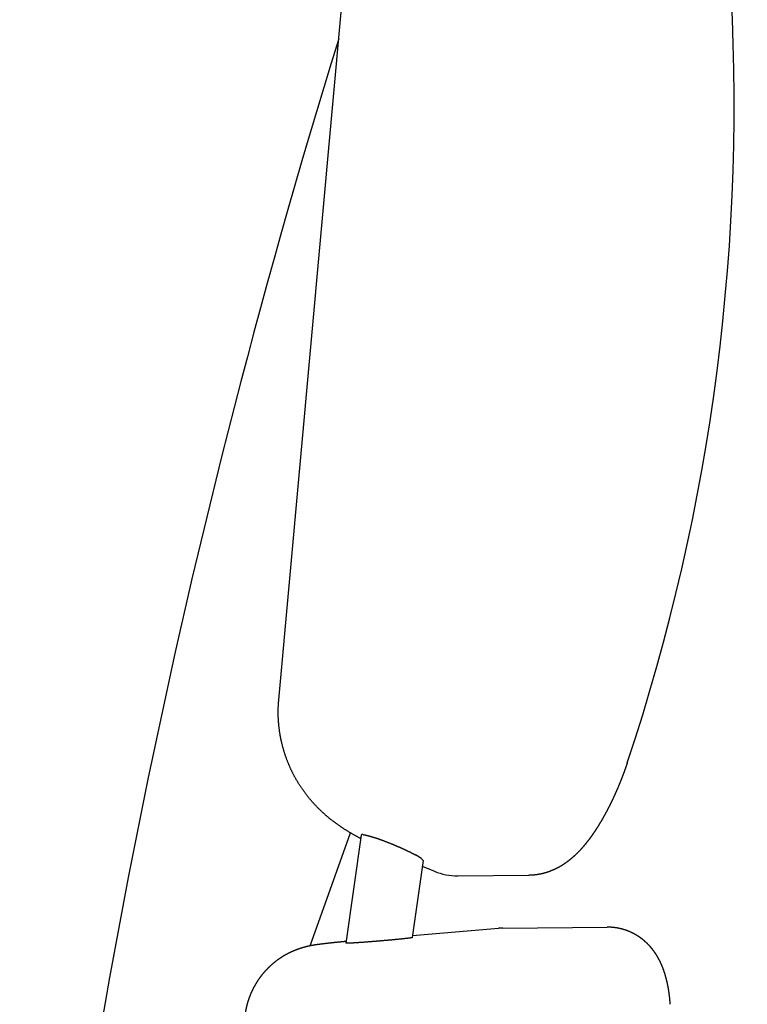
# Model space of a CAD drawing. Extents: x -5181 to 31991, y -2365 to 22251.
# Tile 8 of 39: x -1577 to -1306, y 558 to 924. Entities that reach past the tile are written whole.
import ezdxf

# ---------------------------------------------------------------- set-up
doc = ezdxf.new("R2010")
doc.units = 0
doc.layers.get('0').update_dxf_attribs({"linetype": 'CONTINUOUS'})

msp = doc.modelspace()

# ---------------------------------------------------------------- linework, layer by layer
at = {"color": 104, "linetype": 'Continuous'}
for p, q in [((-1480.35, 670.98), (-1455.84, 941.57)), ((-1468.73, 579.44), (-1453.66, 621.47)), ((-1449.73, 620.66), (-1455.35, 580.45)), ((-1426.7, 611.17), (-1430.69, 582.52)), ((-1426.99, 609.09), (-1422.47, 607.19)), ((-1413.82, 605.49), (-1387.34, 605.71)), ((-1397.03, 586.07), (-1358.2, 586.39)), ((-1430.59, 583.26), (-1398.62, 586))]:
    msp.add_line(p, q, dxfattribs=at)
for centre, radius, start, end in [((1349.13, 46.99), 2938.9, 162.78268, 174.59205), ((-1414.02, 627.33), 21.84, 247.2494, 270.5261), ((-1396.85, 565.41), 20.67, 90.4697, 94.8925)]:
    msp.add_arc(centre, radius, start, end, dxfattribs=at)
for centre, major_axis, ratio, start_param, end_param in [((-2036.07, 892.84), (6.22, -749.95), 0.966771, 1.229649, 1.629756), ((-1438.27, 615.83), (11.45, -4.87), 0.106293, 2.819038, 3.170224), ((-1438.22, 615.91), (11.52, -4.78), 0.105297, 0.027412, 0.755838)]:
    msp.add_ellipse(centre, major_axis=major_axis, ratio=ratio, start_param=start_param, end_param=end_param, dxfattribs=at)
for points, knots in [([(-1449.91, 619.38), (-1450.04, 619.44), (-1450.29, 619.58), (-1450.66, 619.78), (-1451.04, 619.98), (-1451.41, 620.19), (-1451.78, 620.39), (-1452.15, 620.6), (-1452.52, 620.81), (-1452.89, 621.02), (-1453.26, 621.24), (-1453.62, 621.45), (-1453.99, 621.67), (-1454.35, 621.89), (-1454.71, 622.11), (-1455.08, 622.33), (-1455.44, 622.56), (-1455.8, 622.79), (-1456.15, 623.02), (-1456.51, 623.25), (-1456.86, 623.48), (-1457.22, 623.72), (-1457.57, 623.96), (-1457.92, 624.2), (-1458.27, 624.44), (-1458.61, 624.69), (-1458.96, 624.94), (-1459.3, 625.19), (-1459.64, 625.44), (-1459.98, 625.7), (-1460.32, 625.96), (-1460.66, 626.22), (-1460.99, 626.48), (-1461.32, 626.74), (-1461.65, 627.01), (-1461.98, 627.28), (-1462.3, 627.56), (-1462.63, 627.83), (-1462.95, 628.11), (-1463.27, 628.39), (-1463.58, 628.68), (-1463.9, 628.96), (-1464.21, 629.25), (-1464.52, 629.54), (-1464.83, 629.83), (-1465.13, 630.13), (-1465.44, 630.43), (-1465.74, 630.73), (-1466.04, 631.03), (-1466.33, 631.34), (-1466.63, 631.64), (-1466.92, 631.95), (-1467.21, 632.26), (-1467.49, 632.58), (-1467.78, 632.9), (-1468.06, 633.22), (-1468.33, 633.54), (-1468.61, 633.86), (-1468.88, 634.19), (-1469.15, 634.52), (-1469.42, 634.85), (-1469.68, 635.18), (-1469.94, 635.52), (-1470.2, 635.85), (-1470.46, 636.19), (-1470.71, 636.54), (-1470.96, 636.88), (-1471.21, 637.22), (-1471.45, 637.57), (-1471.69, 637.92), (-1471.93, 638.27), (-1472.17, 638.63), (-1472.4, 638.98), (-1472.63, 639.34), (-1472.86, 639.7), (-1473.09, 640.06), (-1473.31, 640.42), (-1473.53, 640.79), (-1473.74, 641.15), (-1473.95, 641.52), (-1474.16, 641.89), (-1474.37, 642.27), (-1474.57, 642.64), (-1474.77, 643.01), (-1474.97, 643.39), (-1475.16, 643.77), (-1475.35, 644.15), (-1475.53, 644.53), (-1475.72, 644.92), (-1475.9, 645.3), (-1476.07, 645.69), (-1476.25, 646.08), (-1476.42, 646.47), (-1476.58, 646.86), (-1476.75, 647.25), (-1476.91, 647.65), (-1477.06, 648.04), (-1477.22, 648.44), (-1477.37, 648.83), (-1477.51, 649.23), (-1477.66, 649.63), (-1477.8, 650.03), (-1477.94, 650.44), (-1478.07, 650.84), (-1478.2, 651.24), (-1478.33, 651.65), (-1478.45, 652.06), (-1478.57, 652.46), (-1478.69, 652.87), (-1478.8, 653.28), (-1478.91, 653.69), (-1479.02, 654.11), (-1479.12, 654.52), (-1479.22, 654.93), (-1479.32, 655.35), (-1479.41, 655.76), (-1479.5, 656.18), (-1479.58, 656.59), (-1479.66, 657.01), (-1479.74, 657.43), (-1479.82, 657.85), (-1479.89, 658.27), (-1479.95, 658.69), (-1480.02, 659.11), (-1480.08, 659.53), (-1480.13, 659.95), (-1480.19, 660.37), (-1480.24, 660.79), (-1480.28, 661.21), (-1480.33, 661.64), (-1480.37, 662.06), (-1480.4, 662.48), (-1480.43, 662.91), (-1480.46, 663.33), (-1480.48, 663.76), (-1480.51, 664.18), (-1480.52, 664.61), (-1480.54, 665.03), (-1480.55, 665.46), (-1480.55, 665.88), (-1480.56, 666.31), (-1480.56, 666.73), (-1480.55, 667.16), (-1480.54, 667.58), (-1480.53, 668.01), (-1480.52, 668.43), (-1480.5, 668.86), (-1480.48, 669.28), (-1480.45, 669.7), (-1480.42, 670.13), (-1480.39, 670.55), (-1480.36, 670.83), (-1480.35, 670.98)], [0, 0, 0, 0, 0.425044, 0.850087, 1.275128, 1.70017, 2.125214, 2.550258, 2.975303, 3.400347, 3.825389, 4.250431, 4.675472, 5.100513, 5.525555, 5.950596, 6.375638, 6.80068, 7.225723, 7.650765, 8.075807, 8.50085, 8.925895, 9.350941, 9.775983, 10.201024, 10.62607, 11.051124, 11.476186, 11.901252, 12.326317, 12.751379, 13.176441, 13.601506, 14.026575, 14.451649, 14.876726, 15.301806, 15.726888, 16.15197, 16.577053, 17.002137, 17.427224, 17.852313, 18.277405, 18.702499, 19.127595, 19.55269, 19.977784, 20.402875, 20.827964, 21.253052, 21.678142, 22.103235, 22.528331, 22.953428, 23.378526, 23.803624, 24.228723, 24.653821, 25.07892, 25.504025, 25.929136, 26.354256, 26.779385, 27.204523, 27.62967, 28.054823, 28.479982, 28.905144, 29.330306, 29.755467, 30.180627, 30.605785, 31.030941, 31.456097, 31.881255, 32.306417, 32.731584, 33.156756, 33.581931, 34.007108, 34.432286, 34.857464, 35.282642, 35.707818, 36.132993, 36.558166, 36.983338, 37.408511, 37.833688, 38.258869, 38.684055, 39.109245, 39.534437, 39.95963, 40.384819, 40.81, 41.235168, 41.660319, 42.08545, 42.510561, 42.935653, 43.360731, 43.7858, 44.210867, 44.635941, 45.061025, 45.486118, 45.911218, 46.336325, 46.761434, 47.186539, 47.61164, 48.036735, 48.461827, 48.886915, 49.312002, 49.737089, 50.162178, 50.587269, 51.012362, 51.437457, 51.862553, 52.287649, 52.712745, 53.137841, 53.562935, 53.988029, 54.413122, 54.838215, 55.263308, 55.6884, 56.113492, 56.538585, 56.963678, 57.388773, 57.813869, 58.238967, 58.664066, 59.089166, 59.514264, 59.93936, 60.364451, 60.789536, 61.214615, 61.639689, 62.064764, 62.489846, 62.914941, 63.340054, 63.76519, 63.76519, 63.76519, 63.76519]), ([(-1350.74, 647.59), (-1350.76, 647.54), (-1350.79, 647.44), (-1350.84, 647.28), (-1350.9, 647.13), (-1350.95, 646.97), (-1351, 646.81), (-1351.06, 646.66), (-1351.11, 646.5), (-1351.16, 646.35), (-1351.22, 646.19), (-1351.27, 646.04), (-1351.32, 645.88), (-1351.38, 645.73), (-1351.43, 645.57), (-1351.49, 645.42), (-1351.54, 645.27), (-1351.6, 645.11), (-1351.65, 644.96), (-1351.71, 644.8), (-1351.76, 644.65), (-1351.82, 644.49), (-1351.88, 644.34), (-1351.93, 644.19), (-1351.99, 644.03), (-1352.05, 643.88), (-1352.1, 643.72), (-1352.16, 643.57), (-1352.22, 643.42), (-1352.27, 643.26), (-1352.33, 643.11), (-1352.39, 642.96), (-1352.45, 642.8), (-1352.51, 642.65), (-1352.57, 642.5), (-1352.62, 642.34), (-1352.68, 642.19), (-1352.74, 642.04), (-1352.8, 641.88), (-1352.86, 641.73), (-1352.92, 641.58), (-1352.98, 641.42), (-1353.04, 641.27), (-1353.1, 641.12), (-1353.16, 640.97), (-1353.22, 640.81), (-1353.28, 640.66), (-1353.34, 640.51), (-1353.41, 640.36), (-1353.47, 640.21), (-1353.53, 640.05), (-1353.59, 639.9), (-1353.65, 639.75), (-1353.71, 639.6), (-1353.78, 639.45), (-1353.84, 639.3), (-1353.9, 639.14), (-1353.97, 638.99), (-1354.03, 638.84), (-1354.09, 638.69), (-1354.16, 638.54), (-1354.22, 638.39), (-1354.28, 638.24), (-1354.35, 638.09), (-1354.41, 637.93), (-1354.48, 637.78), (-1354.54, 637.63), (-1354.61, 637.48), (-1354.67, 637.33), (-1354.74, 637.18), (-1354.81, 637.03), (-1354.87, 636.88), (-1354.94, 636.73), (-1355, 636.58), (-1355.07, 636.43), (-1355.14, 636.28), (-1355.2, 636.13), (-1355.27, 635.98), (-1355.34, 635.83), (-1355.41, 635.68), (-1355.47, 635.53), (-1355.54, 635.38), (-1355.61, 635.24), (-1355.68, 635.09), (-1355.75, 634.94), (-1355.82, 634.79), (-1355.89, 634.64), (-1355.95, 634.49), (-1356.02, 634.34), (-1356.09, 634.19), (-1356.16, 634.05), (-1356.23, 633.9), (-1356.3, 633.75), (-1356.37, 633.6), (-1356.45, 633.45), (-1356.52, 633.3), (-1356.59, 633.16), (-1356.66, 633.01), (-1356.73, 632.86), (-1356.8, 632.71), (-1356.87, 632.57), (-1356.95, 632.42), (-1357.02, 632.27), (-1357.09, 632.13), (-1357.16, 631.98), (-1357.24, 631.83), (-1357.31, 631.68), (-1357.38, 631.54), (-1357.46, 631.39), (-1357.53, 631.25), (-1357.61, 631.1), (-1357.68, 630.95), (-1357.76, 630.81), (-1357.83, 630.66), (-1357.91, 630.52), (-1357.98, 630.37), (-1358.06, 630.22), (-1358.13, 630.08), (-1358.21, 629.93), (-1358.29, 629.79), (-1358.36, 629.64), (-1358.44, 629.5), (-1358.52, 629.35), (-1358.59, 629.21), (-1358.67, 629.06), (-1358.75, 628.92), (-1358.83, 628.77), (-1358.9, 628.63), (-1358.98, 628.49), (-1359.06, 628.34), (-1359.14, 628.2), (-1359.22, 628.05), (-1359.3, 627.91), (-1359.38, 627.77), (-1359.46, 627.62), (-1359.54, 627.48), (-1359.62, 627.34), (-1359.7, 627.2), (-1359.78, 627.05), (-1359.86, 626.91), (-1359.94, 626.77), (-1360.02, 626.63), (-1360.11, 626.48), (-1360.19, 626.34), (-1360.27, 626.2), (-1360.35, 626.06), (-1360.44, 625.92), (-1360.52, 625.78), (-1360.6, 625.63), (-1360.69, 625.49), (-1360.77, 625.35), (-1360.86, 625.21), (-1360.94, 625.07), (-1361.02, 624.93), (-1361.11, 624.79), (-1361.2, 624.65), (-1361.28, 624.51), (-1361.37, 624.37), (-1361.45, 624.23), (-1361.54, 624.09), (-1361.63, 623.95), (-1361.71, 623.81), (-1361.8, 623.67), (-1361.89, 623.54), (-1361.98, 623.4), (-1362.06, 623.26), (-1362.15, 623.12), (-1362.24, 622.98), (-1362.33, 622.84), (-1362.42, 622.71), (-1362.51, 622.57), (-1362.6, 622.43), (-1362.69, 622.3), (-1362.78, 622.16), (-1362.87, 622.02), (-1362.96, 621.89), (-1363.05, 621.75), (-1363.15, 621.61), (-1363.24, 621.48), (-1363.33, 621.34), (-1363.42, 621.21), (-1363.52, 621.07), (-1363.61, 620.94), (-1363.7, 620.8), (-1363.8, 620.67), (-1363.89, 620.53), (-1363.99, 620.4), (-1364.08, 620.27), (-1364.18, 620.13), (-1364.27, 620), (-1364.37, 619.87), (-1364.47, 619.73), (-1364.56, 619.6), (-1364.66, 619.47), (-1364.76, 619.34), (-1364.85, 619.21), (-1364.95, 619.07), (-1365.05, 618.94), (-1365.15, 618.81), (-1365.25, 618.68), (-1365.35, 618.55), (-1365.45, 618.42), (-1365.55, 618.29), (-1365.65, 618.16), (-1365.75, 618.03), (-1365.85, 617.91), (-1365.96, 617.78), (-1366.06, 617.65), (-1366.16, 617.52), (-1366.26, 617.39), (-1366.37, 617.27), (-1366.47, 617.14), (-1366.58, 617.01), (-1366.68, 616.89), (-1366.79, 616.76), (-1366.89, 616.64), (-1367, 616.51), (-1367.11, 616.39), (-1367.21, 616.26), (-1367.32, 616.14), (-1367.43, 616.01), (-1367.54, 615.89), (-1367.64, 615.77), (-1367.75, 615.64), (-1367.86, 615.52), (-1367.97, 615.4), (-1368.08, 615.28), (-1368.2, 615.16), (-1368.31, 615.04), (-1368.42, 614.92), (-1368.53, 614.8), (-1368.64, 614.68), (-1368.76, 614.56), (-1368.87, 614.44), (-1368.98, 614.33), (-1369.1, 614.21), (-1369.21, 614.09), (-1369.33, 613.98), (-1369.45, 613.86), (-1369.56, 613.74), (-1369.68, 613.63), (-1369.8, 613.52), (-1369.92, 613.4), (-1370.04, 613.29), (-1370.15, 613.18), (-1370.27, 613.06), (-1370.39, 612.95), (-1370.52, 612.84), (-1370.64, 612.73), (-1370.76, 612.62), (-1370.88, 612.51), (-1371, 612.4), (-1371.13, 612.29), (-1371.25, 612.19), (-1371.37, 612.08), (-1371.5, 611.97), (-1371.63, 611.87), (-1371.75, 611.76), (-1371.88, 611.66), (-1372, 611.55), (-1372.13, 611.45), (-1372.26, 611.35), (-1372.39, 611.25), (-1372.52, 611.15), (-1372.65, 611.05), (-1372.78, 610.95), (-1372.91, 610.85), (-1373.04, 610.75), (-1373.17, 610.65), (-1373.3, 610.55), (-1373.44, 610.46), (-1373.57, 610.36), (-1373.71, 610.27), (-1373.84, 610.17), (-1373.97, 610.08), (-1374.11, 609.99), (-1374.25, 609.9), (-1374.38, 609.81), (-1374.52, 609.72), (-1374.66, 609.63), (-1374.8, 609.54), (-1374.94, 609.45), (-1375.07, 609.36), (-1375.21, 609.28), (-1375.35, 609.19), (-1375.5, 609.11), (-1375.64, 609.03), (-1375.78, 608.94), (-1375.92, 608.86), (-1376.06, 608.78), (-1376.21, 608.7), (-1376.35, 608.62), (-1376.5, 608.55), (-1376.64, 608.47), (-1376.79, 608.39), (-1376.93, 608.32), (-1377.08, 608.24), (-1377.23, 608.17), (-1377.37, 608.1), (-1377.52, 608.03), (-1377.67, 607.96), (-1377.82, 607.89), (-1377.97, 607.82), (-1378.12, 607.75), (-1378.27, 607.69), (-1378.42, 607.62), (-1378.57, 607.56), (-1378.72, 607.49), (-1378.87, 607.43), (-1379.02, 607.37), (-1379.18, 607.31), (-1379.33, 607.25), (-1379.48, 607.19), (-1379.64, 607.13), (-1379.79, 607.08), (-1379.94, 607.02), (-1380.1, 606.97), (-1380.25, 606.92), (-1380.41, 606.86), (-1380.57, 606.81), (-1380.72, 606.76), (-1380.88, 606.71), (-1381.04, 606.67), (-1381.19, 606.62), (-1381.35, 606.57), (-1381.51, 606.53), (-1381.67, 606.49), (-1381.83, 606.45), (-1381.99, 606.4), (-1382.15, 606.37), (-1382.3, 606.33), (-1382.46, 606.29), (-1382.62, 606.25), (-1382.78, 606.22), (-1382.95, 606.18), (-1383.11, 606.15), (-1383.27, 606.12), (-1383.43, 606.09), (-1383.59, 606.06), (-1383.75, 606.03), (-1383.91, 606), (-1384.08, 605.98), (-1384.24, 605.95), (-1384.4, 605.93), (-1384.56, 605.91), (-1384.73, 605.89), (-1384.89, 605.87), (-1385.05, 605.85), (-1385.21, 605.83), (-1385.38, 605.81), (-1385.54, 605.8), (-1385.7, 605.78), (-1385.87, 605.77), (-1386.03, 605.76), (-1386.2, 605.75), (-1386.36, 605.74), (-1386.52, 605.73), (-1386.69, 605.73), (-1386.85, 605.72), (-1387.02, 605.72), (-1387.18, 605.71), (-1387.29, 605.71), (-1387.34, 605.71)], [0, 0, 0, 0, 0.164049, 0.328097, 0.492145, 0.656193, 0.820241, 0.984289, 1.148337, 1.312385, 1.476433, 1.640481, 1.804529, 1.968577, 2.132625, 2.296673, 2.460721, 2.624769, 2.788816, 2.952864, 3.116912, 3.28096, 3.445008, 3.609056, 3.773104, 3.937152, 4.1012, 4.265248, 4.429296, 4.593344, 4.757392, 4.92144, 5.085488, 5.249536, 5.413584, 5.577632, 5.74168, 5.905728, 6.069776, 6.233824, 6.397872, 6.56192, 6.725968, 6.890016, 7.054064, 7.218112, 7.38216, 7.546208, 7.710256, 7.874304, 8.038352, 8.2024, 8.366448, 8.530496, 8.694544, 8.858592, 9.022639, 9.186687, 9.350735, 9.514783, 9.678831, 9.842879, 10.006927, 10.170975, 10.335023, 10.499071, 10.663119, 10.827167, 10.991215, 11.155263, 11.319311, 11.483359, 11.647407, 11.811455, 11.975503, 12.139551, 12.303599, 12.467647, 12.631695, 12.795743, 12.959791, 13.123839, 13.287887, 13.451935, 13.615983, 13.780031, 13.944079, 14.108127, 14.272175, 14.436223, 14.600271, 14.764319, 14.928367, 15.092415, 15.256463, 15.420511, 15.584559, 15.748607, 15.912655, 16.076703, 16.240751, 16.404799, 16.568847, 16.732895, 16.896943, 17.060991, 17.225039, 17.389087, 17.553136, 17.717184, 17.881232, 18.04528, 18.209328, 18.373376, 18.537424, 18.701472, 18.86552, 19.029568, 19.193616, 19.357664, 19.521712, 19.68576, 19.849808, 20.013856, 20.177904, 20.341952, 20.506, 20.670049, 20.834097, 20.998145, 21.162193, 21.326241, 21.490289, 21.654337, 21.818385, 21.982433, 22.146481, 22.310529, 22.474578, 22.638626, 22.802674, 22.966722, 23.13077, 23.294818, 23.458866, 23.622914, 23.786963, 23.951011, 24.115059, 24.279107, 24.443155, 24.607203, 24.771252, 24.9353, 25.099348, 25.263396, 25.427444, 25.591492, 25.755541, 25.919589, 26.083637, 26.247685, 26.411734, 26.575782, 26.73983, 26.903878, 27.067926, 27.231975, 27.396023, 27.560071, 27.72412, 27.888168, 28.052216, 28.216264, 28.380313, 28.544361, 28.708409, 28.872458, 29.036506, 29.200554, 29.364603, 29.528651, 29.6927, 29.856748, 30.020796, 30.184845, 30.348893, 30.512942, 30.67699, 30.841039, 31.005087, 31.169136, 31.333184, 31.497233, 31.661281, 31.82533, 31.989378, 32.153427, 32.317476, 32.481524, 32.645573, 32.809622, 32.97367, 33.137719, 33.301768, 33.465816, 33.629865, 33.793914, 33.957963, 34.122012, 34.286061, 34.450109, 34.614158, 34.778207, 34.942256, 35.106305, 35.270354, 35.434404, 35.598453, 35.762502, 35.926552, 36.090601, 36.25465, 36.4187, 36.582749, 36.746799, 36.910849, 37.074898, 37.238948, 37.402998, 37.567048, 37.731098, 37.895147, 38.059197, 38.223247, 38.387298, 38.551348, 38.715398, 38.879448, 39.043499, 39.207549, 39.3716, 39.53565, 39.699701, 39.863752, 40.027803, 40.191853, 40.355904, 40.519956, 40.684007, 40.848059, 41.01211, 41.176161, 41.340213, 41.504264, 41.668315, 41.832366, 41.996417, 42.160469, 42.32452, 42.488572, 42.652623, 42.816675, 42.980727, 43.144779, 43.308832, 43.472884, 43.636936, 43.800989, 43.965042, 44.129094, 44.293147, 44.4572, 44.621254, 44.785307, 44.949361, 45.113415, 45.277468, 45.441522, 45.605576, 45.769631, 45.933685, 46.09774, 46.261795, 46.425851, 46.589908, 46.753963, 46.918018, 47.082073, 47.246126, 47.41018, 47.574234, 47.73829, 47.90235, 48.066413, 48.230482, 48.394554, 48.558631, 48.722711, 48.886793, 49.050877, 49.214962, 49.379049, 49.543137, 49.707225, 49.871314, 50.035404, 50.199493, 50.363583, 50.527673, 50.691763, 50.855852, 51.019942, 51.184032, 51.348121, 51.512212, 51.676303, 51.840395, 52.004489, 52.168584, 52.33268, 52.496777, 52.660874, 52.824973, 52.989073, 53.153174, 53.317277, 53.481381, 53.645488, 53.809597, 53.973708, 54.137821, 54.301936, 54.466051, 54.630166, 54.794281, 54.958394, 55.122506, 55.286615, 55.450722, 55.614825, 55.778925, 55.943022, 56.107115, 56.271204, 56.435289, 56.599371, 56.76345, 56.927526, 57.091599, 57.255669, 57.419738, 57.583805, 57.747871, 57.911938, 58.076007, 58.24008, 58.404157, 58.568242, 58.732334, 58.896436, 59.060548, 59.060548, 59.060548, 59.060548]), ([(-1448.97, 620.84), (-1448.95, 620.83), (-1448.91, 620.83), (-1448.85, 620.82), (-1448.78, 620.81), (-1448.72, 620.81), (-1448.65, 620.8), (-1448.58, 620.78), (-1448.51, 620.77), (-1448.44, 620.76), (-1448.37, 620.75), (-1448.29, 620.73), (-1448.21, 620.72), (-1448.14, 620.7), (-1448.06, 620.68), (-1447.97, 620.67), (-1447.89, 620.65), (-1447.8, 620.63), (-1447.72, 620.61), (-1447.63, 620.59), (-1447.54, 620.56), (-1447.45, 620.54), (-1447.36, 620.52), (-1447.26, 620.49), (-1447.17, 620.47), (-1447.07, 620.44), (-1447.01, 620.43), (-1446.97, 620.42)], [0, 0, 0, 0, 0.059422, 0.120893, 0.184392, 0.249895, 0.317378, 0.386814, 0.458178, 0.531442, 0.606576, 0.683551, 0.762339, 0.842908, 0.925228, 1.009269, 1.094999, 1.182387, 1.271403, 1.362016, 1.454195, 1.54791, 1.643131, 1.739829, 1.837974, 1.937538, 2.038495, 2.038495, 2.038495, 2.038495]), ([(-1446.97, 620.42), (-1446.91, 620.4), (-1446.78, 620.37), (-1446.58, 620.31), (-1446.38, 620.26), (-1446.18, 620.2), (-1445.97, 620.13), (-1445.75, 620.07), (-1445.53, 620), (-1445.31, 619.93), (-1445.08, 619.86), (-1444.85, 619.79), (-1444.61, 619.71), (-1444.38, 619.63), (-1444.13, 619.55), (-1443.89, 619.47), (-1443.64, 619.39), (-1443.39, 619.3), (-1443.14, 619.21), (-1442.88, 619.12), (-1442.62, 619.03), (-1442.36, 618.93), (-1442.1, 618.84), (-1441.83, 618.74), (-1441.56, 618.64), (-1441.3, 618.54), (-1441.02, 618.44), (-1440.75, 618.33), (-1440.48, 618.23), (-1440.2, 618.12), (-1439.93, 618.02), (-1439.65, 617.91), (-1439.37, 617.8), (-1439.1, 617.69), (-1438.82, 617.58), (-1438.54, 617.46), (-1438.26, 617.35), (-1437.98, 617.24), (-1437.7, 617.12), (-1437.42, 617), (-1437.15, 616.89), (-1436.87, 616.77), (-1436.59, 616.65), (-1436.32, 616.53), (-1436.04, 616.41), (-1435.77, 616.3), (-1435.49, 616.18), (-1435.22, 616.06), (-1434.95, 615.94), (-1434.68, 615.82), (-1434.42, 615.7), (-1434.15, 615.58), (-1433.89, 615.46), (-1433.63, 615.34), (-1433.37, 615.22), (-1433.11, 615.1), (-1432.86, 614.98), (-1432.61, 614.86), (-1432.36, 614.74), (-1432.12, 614.62), (-1431.88, 614.5), (-1431.64, 614.39), (-1431.41, 614.27), (-1431.18, 614.16), (-1430.95, 614.04), (-1430.73, 613.93), (-1430.52, 613.81), (-1430.3, 613.7), (-1430.09, 613.59), (-1429.89, 613.48), (-1429.69, 613.38), (-1429.56, 613.31), (-1429.5, 613.27)], [0, 0, 0, 0, 0.198195, 0.401986, 0.611217, 0.825736, 1.045386, 1.270008, 1.499445, 1.733538, 1.972127, 2.215052, 2.462155, 2.713276, 2.968257, 3.226941, 3.489172, 3.754796, 4.02366, 4.295612, 4.570499, 4.848168, 5.128469, 5.411248, 5.696353, 5.983632, 6.272933, 6.564103, 6.856991, 7.151446, 7.447316, 7.744449, 8.042695, 8.341903, 8.641924, 8.942606, 9.243801, 9.545359, 9.847132, 10.148971, 10.450728, 10.752256, 11.053408, 11.354036, 11.653988, 11.953114, 12.251258, 12.548267, 12.843983, 13.138248, 13.430904, 13.721789, 14.010743, 14.297603, 14.582205, 14.864385, 15.143979, 15.420821, 15.694744, 15.965583, 16.23317, 16.497339, 16.757922, 17.014794, 17.267883, 17.517038, 17.762042, 18.002636, 18.238555, 18.469548, 18.695411, 18.916018, 18.916018, 18.916018, 18.916018]), ([(-1334.76, 557.71), (-1334.77, 557.75), (-1334.77, 557.83), (-1334.78, 557.96), (-1334.79, 558.08), (-1334.8, 558.2), (-1334.81, 558.33), (-1334.82, 558.45), (-1334.82, 558.58), (-1334.83, 558.7), (-1334.85, 558.83), (-1334.86, 558.95), (-1334.87, 559.08), (-1334.88, 559.2), (-1334.89, 559.33), (-1334.9, 559.45), (-1334.91, 559.57), (-1334.92, 559.7), (-1334.94, 559.82), (-1334.95, 559.95), (-1334.96, 560.07), (-1334.98, 560.2), (-1334.99, 560.32), (-1335, 560.44), (-1335.02, 560.57), (-1335.03, 560.69), (-1335.05, 560.82), (-1335.06, 560.94), (-1335.08, 561.06), (-1335.09, 561.19), (-1335.11, 561.31), (-1335.13, 561.44), (-1335.14, 561.56), (-1335.16, 561.68), (-1335.18, 561.81), (-1335.19, 561.93), (-1335.21, 562.05), (-1335.23, 562.18), (-1335.25, 562.3), (-1335.26, 562.42), (-1335.28, 562.55), (-1335.3, 562.67), (-1335.32, 562.79), (-1335.34, 562.92), (-1335.36, 563.04), (-1335.38, 563.16), (-1335.4, 563.29), (-1335.42, 563.41), (-1335.44, 563.53), (-1335.47, 563.66), (-1335.49, 563.78), (-1335.51, 563.9), (-1335.53, 564.03), (-1335.56, 564.15), (-1335.58, 564.27), (-1335.6, 564.39), (-1335.63, 564.52), (-1335.65, 564.64), (-1335.67, 564.76), (-1335.7, 564.88), (-1335.72, 565.01), (-1335.75, 565.13), (-1335.77, 565.25), (-1335.8, 565.37), (-1335.83, 565.5), (-1335.85, 565.62), (-1335.88, 565.74), (-1335.91, 565.86), (-1335.93, 565.98), (-1335.96, 566.11), (-1335.99, 566.23), (-1336.02, 566.35), (-1336.05, 566.47), (-1336.08, 566.59), (-1336.11, 566.71), (-1336.14, 566.83), (-1336.17, 566.96), (-1336.2, 567.08), (-1336.23, 567.2), (-1336.26, 567.32), (-1336.29, 567.44), (-1336.32, 567.56), (-1336.36, 567.68), (-1336.39, 567.8), (-1336.42, 567.92), (-1336.46, 568.04), (-1336.49, 568.16), (-1336.53, 568.28), (-1336.56, 568.4), (-1336.6, 568.52), (-1336.63, 568.64), (-1336.67, 568.76), (-1336.7, 568.88), (-1336.74, 569), (-1336.78, 569.12), (-1336.81, 569.24), (-1336.85, 569.36), (-1336.89, 569.48), (-1336.93, 569.59), (-1336.97, 569.71), (-1337.01, 569.83), (-1337.05, 569.95), (-1337.09, 570.07), (-1337.13, 570.19), (-1337.17, 570.3), (-1337.21, 570.42), (-1337.25, 570.54), (-1337.3, 570.66), (-1337.34, 570.77), (-1337.38, 570.89), (-1337.43, 571.01), (-1337.47, 571.13), (-1337.52, 571.24), (-1337.56, 571.36), (-1337.61, 571.47), (-1337.65, 571.59), (-1337.7, 571.71), (-1337.75, 571.82), (-1337.79, 571.94), (-1337.84, 572.05), (-1337.89, 572.17), (-1337.94, 572.28), (-1337.99, 572.4), (-1338.04, 572.51), (-1338.09, 572.63), (-1338.14, 572.74), (-1338.19, 572.86), (-1338.24, 572.97), (-1338.29, 573.08), (-1338.35, 573.2), (-1338.4, 573.31), (-1338.45, 573.42), (-1338.51, 573.53), (-1338.56, 573.65), (-1338.62, 573.76), (-1338.67, 573.87), (-1338.73, 573.98), (-1338.79, 574.09), (-1338.84, 574.2), (-1338.9, 574.31), (-1338.96, 574.43), (-1339.02, 574.54), (-1339.08, 574.65), (-1339.14, 574.76), (-1339.2, 574.86), (-1339.26, 574.97), (-1339.32, 575.08), (-1339.38, 575.19), (-1339.44, 575.3), (-1339.51, 575.41), (-1339.57, 575.51), (-1339.63, 575.62), (-1339.7, 575.73), (-1339.76, 575.84), (-1339.83, 575.94), (-1339.89, 576.05), (-1339.96, 576.15), (-1340.03, 576.26), (-1340.1, 576.36), (-1340.16, 576.47), (-1340.23, 576.57), (-1340.3, 576.68), (-1340.37, 576.78), (-1340.44, 576.88), (-1340.51, 576.99), (-1340.58, 577.09), (-1340.66, 577.19), (-1340.73, 577.29), (-1340.8, 577.39), (-1340.88, 577.5), (-1340.95, 577.6), (-1341.02, 577.7), (-1341.1, 577.8), (-1341.17, 577.9), (-1341.25, 577.99), (-1341.33, 578.09), (-1341.4, 578.19), (-1341.48, 578.29), (-1341.56, 578.39), (-1341.64, 578.48), (-1341.72, 578.58), (-1341.8, 578.68), (-1341.88, 578.77), (-1341.96, 578.87), (-1342.04, 578.96), (-1342.12, 579.06), (-1342.21, 579.15), (-1342.29, 579.24), (-1342.37, 579.34), (-1342.46, 579.43), (-1342.54, 579.52), (-1342.63, 579.61), (-1342.71, 579.7), (-1342.8, 579.79), (-1342.88, 579.88), (-1342.97, 579.97), (-1343.06, 580.06), (-1343.15, 580.15), (-1343.23, 580.24), (-1343.32, 580.33), (-1343.41, 580.41), (-1343.5, 580.5), (-1343.59, 580.59), (-1343.68, 580.67), (-1343.78, 580.76), (-1343.87, 580.84), (-1343.96, 580.93), (-1344.05, 581.01), (-1344.15, 581.09), (-1344.24, 581.17), (-1344.34, 581.26), (-1344.43, 581.34), (-1344.53, 581.42), (-1344.62, 581.5), (-1344.72, 581.58), (-1344.81, 581.66), (-1344.91, 581.74), (-1345.01, 581.81), (-1345.11, 581.89), (-1345.2, 581.97), (-1345.3, 582.05), (-1345.4, 582.12), (-1345.5, 582.2), (-1345.6, 582.27), (-1345.7, 582.34), (-1345.8, 582.42), (-1345.91, 582.49), (-1346.01, 582.56), (-1346.11, 582.63), (-1346.21, 582.71), (-1346.32, 582.78), (-1346.42, 582.85), (-1346.52, 582.92), (-1346.63, 582.98), (-1346.73, 583.05), (-1346.84, 583.12), (-1346.94, 583.19), (-1347.05, 583.25), (-1347.16, 583.32), (-1347.26, 583.38), (-1347.37, 583.45), (-1347.48, 583.51), (-1347.59, 583.57), (-1347.69, 583.64), (-1347.8, 583.7), (-1347.91, 583.76), (-1348.02, 583.82), (-1348.13, 583.88), (-1348.24, 583.94), (-1348.35, 584), (-1348.46, 584.05), (-1348.57, 584.11), (-1348.68, 584.17), (-1348.8, 584.22), (-1348.91, 584.28), (-1349.02, 584.33), (-1349.13, 584.39), (-1349.25, 584.44), (-1349.36, 584.49), (-1349.47, 584.54), (-1349.59, 584.6), (-1349.7, 584.65), (-1349.82, 584.7), (-1349.93, 584.75), (-1350.05, 584.79), (-1350.16, 584.84), (-1350.28, 584.89), (-1350.39, 584.93), (-1350.51, 584.98), (-1350.63, 585.03), (-1350.74, 585.07), (-1350.86, 585.11), (-1350.98, 585.16), (-1351.1, 585.2), (-1351.21, 585.24), (-1351.33, 585.28), (-1351.45, 585.32), (-1351.57, 585.36), (-1351.69, 585.4), (-1351.81, 585.44), (-1351.93, 585.47), (-1352.05, 585.51), (-1352.16, 585.55), (-1352.28, 585.58), (-1352.4, 585.61), (-1352.53, 585.65), (-1352.65, 585.68), (-1352.77, 585.71), (-1352.89, 585.74), (-1353.01, 585.77), (-1353.13, 585.8), (-1353.25, 585.83), (-1353.37, 585.86), (-1353.49, 585.89), (-1353.62, 585.92), (-1353.74, 585.94), (-1353.86, 585.97), (-1353.98, 585.99), (-1354.11, 586.02), (-1354.23, 586.04), (-1354.35, 586.06), (-1354.47, 586.09), (-1354.6, 586.11), (-1354.72, 586.13), (-1354.84, 586.15), (-1354.97, 586.17), (-1355.09, 586.18), (-1355.22, 586.2), (-1355.34, 586.22), (-1355.46, 586.23), (-1355.59, 586.25), (-1355.71, 586.26), (-1355.84, 586.28), (-1355.96, 586.29), (-1356.08, 586.3), (-1356.21, 586.31), (-1356.33, 586.32), (-1356.46, 586.33), (-1356.58, 586.34), (-1356.71, 586.35), (-1356.83, 586.36), (-1356.96, 586.37), (-1357.08, 586.37), (-1357.21, 586.38), (-1357.33, 586.38), (-1357.45, 586.39), (-1357.58, 586.39), (-1357.7, 586.39), (-1357.83, 586.39), (-1357.95, 586.39), (-1358.08, 586.39), (-1358.16, 586.39), (-1358.2, 586.39)], [0, 0, 0, 0, 0.124904, 0.249808, 0.374711, 0.499614, 0.624518, 0.749421, 0.874325, 0.999228, 1.124132, 1.249035, 1.373939, 1.498842, 1.623746, 1.748649, 1.873553, 1.998456, 2.123359, 2.248263, 2.373166, 2.49807, 2.622973, 2.747877, 2.87278, 2.997684, 3.122587, 3.247491, 3.372394, 3.497298, 3.622201, 3.747105, 3.872008, 3.996912, 4.121815, 4.246719, 4.371622, 4.496526, 4.621429, 4.746333, 4.871236, 4.99614, 5.121043, 5.245947, 5.37085, 5.495754, 5.620657, 5.745561, 5.870464, 5.995368, 6.120271, 6.245175, 6.370078, 6.494982, 6.619885, 6.744789, 6.869692, 6.994596, 7.119499, 7.244403, 7.369307, 7.49421, 7.619114, 7.744017, 7.868921, 7.993824, 8.118728, 8.243632, 8.368535, 8.493439, 8.618342, 8.743246, 8.86815, 8.993053, 9.117957, 9.24286, 9.367764, 9.492668, 9.617571, 9.742475, 9.867379, 9.992282, 10.117186, 10.24209, 10.366993, 10.491897, 10.616801, 10.741705, 10.866608, 10.991512, 11.116416, 11.24132, 11.366223, 11.491127, 11.616031, 11.740935, 11.865839, 11.990743, 12.115646, 12.24055, 12.365454, 12.490358, 12.615262, 12.740166, 12.86507, 12.989974, 13.114878, 13.239782, 13.364686, 13.48959, 13.614494, 13.739398, 13.864302, 13.989207, 14.114111, 14.239015, 14.363919, 14.488823, 14.613728, 14.738632, 14.863536, 14.988441, 15.113345, 15.23825, 15.363154, 15.488059, 15.612963, 15.737867, 15.862772, 15.987677, 16.112582, 16.237488, 16.362394, 16.4873, 16.612207, 16.737113, 16.86202, 16.986926, 17.111833, 17.236739, 17.361646, 17.486553, 17.61146, 17.736367, 17.861274, 17.986181, 18.111088, 18.235996, 18.360903, 18.485811, 18.610719, 18.735627, 18.860535, 18.985443, 19.110352, 19.235262, 19.360171, 19.485081, 19.609991, 19.734901, 19.859812, 19.984723, 20.109634, 20.234545, 20.359456, 20.484366, 20.609276, 20.734186, 20.859095, 20.984004, 21.108912, 21.233821, 21.358729, 21.483638, 21.608547, 21.733457, 21.858366, 21.983276, 22.108186, 22.233096, 22.358006, 22.482917, 22.607827, 22.732738, 22.857648, 22.982559, 23.10747, 23.232381, 23.357292, 23.482204, 23.607115, 23.732027, 23.856939, 23.981851, 24.106763, 24.231675, 24.356588, 24.481501, 24.606413, 24.731326, 24.856239, 24.981152, 25.106065, 25.230979, 25.355892, 25.480806, 25.605719, 25.730633, 25.855548, 25.980462, 26.105377, 26.230292, 26.355208, 26.480123, 26.605038, 26.729953, 26.854868, 26.979782, 27.104696, 27.22961, 27.354523, 27.479437, 27.604352, 27.729268, 27.854186, 27.979105, 28.104027, 28.228952, 28.353879, 28.478808, 28.603739, 28.728673, 28.853608, 28.978544, 29.103482, 29.228422, 29.353362, 29.478303, 29.603246, 29.728188, 29.853132, 29.978076, 30.10302, 30.227964, 30.352908, 30.477851, 30.602793, 30.727734, 30.852673, 30.977611, 31.102547, 31.227481, 31.352412, 31.477341, 31.602268, 31.727191, 31.852113, 31.977032, 32.10195, 32.226868, 32.351784, 32.4767, 32.601617, 32.726534, 32.851452, 32.97637, 33.10129, 33.226209, 33.351129, 33.47605, 33.60097, 33.725891, 33.850811, 33.975732, 34.100652, 34.225573, 34.350493, 34.475413, 34.600333, 34.725253, 34.850174, 34.975094, 35.100014, 35.224935, 35.349855, 35.474776, 35.599696, 35.724617, 35.849538, 35.974459, 36.09938, 36.224301, 36.349222, 36.474143, 36.599064, 36.723986, 36.848907, 36.973828, 37.098749, 37.22367, 37.348592, 37.473513, 37.598433, 37.723354, 37.848275, 37.973196, 38.098117, 38.223039, 38.34796, 38.472882, 38.597804, 38.722727, 38.84765, 38.972574, 39.097497, 39.222421, 39.347344, 39.472266, 39.597188, 39.722108, 39.847027, 39.971945, 40.096861, 40.221776, 40.346691, 40.471606, 40.596524, 40.721443, 40.846366, 40.971293, 41.096226, 41.221163, 41.221163, 41.221163, 41.221163]), ([(-1430.69, 582.52), (-1430.7, 582.52), (-1430.7, 582.52), (-1430.7, 582.51), (-1430.71, 582.51), (-1430.71, 582.51), (-1430.73, 582.5), (-1430.74, 582.5), (-1430.75, 582.49), (-1430.77, 582.49), (-1430.79, 582.48), (-1430.81, 582.48), (-1430.83, 582.47), (-1430.86, 582.47), (-1430.88, 582.46), (-1430.91, 582.46), (-1430.95, 582.45), (-1430.98, 582.44), (-1431.02, 582.44), (-1431.05, 582.43), (-1431.09, 582.42), (-1431.14, 582.42), (-1431.18, 582.41), (-1431.23, 582.4), (-1431.27, 582.4), (-1431.32, 582.39), (-1431.38, 582.38), (-1431.43, 582.37), (-1431.49, 582.37), (-1431.55, 582.36), (-1431.61, 582.35), (-1431.67, 582.34), (-1431.73, 582.33), (-1431.8, 582.32), (-1431.87, 582.31), (-1431.94, 582.31), (-1432.01, 582.3), (-1432.09, 582.29), (-1432.16, 582.28), (-1432.24, 582.27), (-1432.32, 582.26), (-1432.4, 582.25), (-1432.49, 582.24), (-1432.57, 582.23), (-1432.66, 582.22), (-1432.75, 582.21), (-1432.84, 582.2), (-1432.93, 582.19), (-1433.03, 582.18), (-1433.12, 582.16), (-1433.22, 582.15), (-1433.32, 582.14), (-1433.42, 582.13), (-1433.53, 582.12), (-1433.63, 582.11), (-1433.74, 582.1), (-1433.81, 582.09), (-1433.85, 582.09)], [0, 0, 0, 0, 0.003873, 0.009151, 0.016235, 0.025286, 0.036378, 0.049549, 0.06482, 0.0822, 0.101697, 0.123314, 0.147049, 0.172903, 0.200873, 0.230956, 0.263147, 0.297443, 0.333838, 0.372327, 0.412903, 0.455561, 0.500293, 0.547093, 0.595954, 0.646868, 0.699826, 0.754822, 0.811846, 0.87089, 0.931946, 0.995003, 1.060052, 1.127085, 1.19609, 1.267059, 1.33998, 1.414843, 1.491637, 1.570351, 1.650975, 1.733496, 1.817902, 1.904183, 1.992325, 2.082317, 2.174152, 2.267827, 2.363334, 2.460658, 2.559778, 2.660671, 2.763314, 2.867684, 2.973761, 3.081529, 3.190979, 3.190979, 3.190979, 3.190979]), ([(-1455.26, 581.09), (-1455.34, 581.08), (-1455.5, 581.07), (-1455.74, 581.05), (-1455.98, 581.02), (-1456.23, 581), (-1456.47, 580.97), (-1456.71, 580.95), (-1456.95, 580.93), (-1457.2, 580.9), (-1457.44, 580.88), (-1457.68, 580.85), (-1457.92, 580.83), (-1458.17, 580.8), (-1458.41, 580.78), (-1458.65, 580.76), (-1458.89, 580.73), (-1459.14, 580.71), (-1459.38, 580.68), (-1459.62, 580.66), (-1459.86, 580.63), (-1460.1, 580.6), (-1460.35, 580.58), (-1460.59, 580.55), (-1460.83, 580.53), (-1461.07, 580.5), (-1461.32, 580.47), (-1461.56, 580.45), (-1461.8, 580.42), (-1462.04, 580.39), (-1462.28, 580.37), (-1462.53, 580.34), (-1462.77, 580.31), (-1463.01, 580.28), (-1463.25, 580.26), (-1463.49, 580.23), (-1463.74, 580.2), (-1463.98, 580.17), (-1464.22, 580.14), (-1464.46, 580.11), (-1464.7, 580.08), (-1464.95, 580.05), (-1465.19, 580.02), (-1465.43, 579.98), (-1465.67, 579.95), (-1465.91, 579.92), (-1466.15, 579.88), (-1466.39, 579.85), (-1466.63, 579.81), (-1466.88, 579.77), (-1467.12, 579.74), (-1467.36, 579.7), (-1467.6, 579.66), (-1467.84, 579.61), (-1468.08, 579.57), (-1468.32, 579.53), (-1468.56, 579.48), (-1468.79, 579.43), (-1469.03, 579.38), (-1469.27, 579.33), (-1469.51, 579.28), (-1469.75, 579.22), (-1469.98, 579.17), (-1470.22, 579.11), (-1470.46, 579.05), (-1470.69, 578.99), (-1470.93, 578.92), (-1471.16, 578.86), (-1471.4, 578.79), (-1471.63, 578.72), (-1471.86, 578.65), (-1472.1, 578.58), (-1472.33, 578.5), (-1472.56, 578.43), (-1472.79, 578.35), (-1473.02, 578.27), (-1473.25, 578.19), (-1473.48, 578.11), (-1473.71, 578.02), (-1473.94, 577.93), (-1474.16, 577.84), (-1474.39, 577.75), (-1474.61, 577.66), (-1474.84, 577.57), (-1475.06, 577.47), (-1475.29, 577.37), (-1475.51, 577.27), (-1475.73, 577.17), (-1475.95, 577.07), (-1476.17, 576.96), (-1476.39, 576.86), (-1476.61, 576.75), (-1476.83, 576.64), (-1477.04, 576.52), (-1477.26, 576.41), (-1477.47, 576.29), (-1477.69, 576.18), (-1477.9, 576.06), (-1478.11, 575.94), (-1478.32, 575.82), (-1478.53, 575.69), (-1478.74, 575.57), (-1478.95, 575.44), (-1479.15, 575.31), (-1479.36, 575.18), (-1479.56, 575.04), (-1479.77, 574.91), (-1479.97, 574.77), (-1480.17, 574.64), (-1480.37, 574.5), (-1480.57, 574.36), (-1480.77, 574.21), (-1480.96, 574.07), (-1481.16, 573.93), (-1481.35, 573.78), (-1481.55, 573.63), (-1481.74, 573.48), (-1481.93, 573.33), (-1482.12, 573.17), (-1482.31, 573.02), (-1482.5, 572.86), (-1482.68, 572.7), (-1482.87, 572.54), (-1483.05, 572.38), (-1483.23, 572.22), (-1483.41, 572.06), (-1483.59, 571.89), (-1483.77, 571.73), (-1483.94, 571.56), (-1484.12, 571.39), (-1484.29, 571.22), (-1484.47, 571.04), (-1484.64, 570.87), (-1484.81, 570.69), (-1484.97, 570.52), (-1485.14, 570.34), (-1485.31, 570.16), (-1485.47, 569.98), (-1485.63, 569.8), (-1485.79, 569.61), (-1485.95, 569.43), (-1486.11, 569.24), (-1486.26, 569.06), (-1486.42, 568.87), (-1486.57, 568.68), (-1486.72, 568.49), (-1486.87, 568.3), (-1487.02, 568.1), (-1487.17, 567.91), (-1487.31, 567.71), (-1487.46, 567.52), (-1487.6, 567.32), (-1487.74, 567.12), (-1487.88, 566.92), (-1488.02, 566.72), (-1488.15, 566.51), (-1488.29, 566.31), (-1488.42, 566.1), (-1488.55, 565.9), (-1488.68, 565.69), (-1488.81, 565.48), (-1488.93, 565.28), (-1489.06, 565.07), (-1489.18, 564.85), (-1489.3, 564.64), (-1489.42, 564.43), (-1489.53, 564.22), (-1489.65, 564), (-1489.76, 563.78), (-1489.87, 563.57), (-1489.98, 563.35), (-1490.09, 563.13), (-1490.2, 562.91), (-1490.3, 562.69), (-1490.41, 562.47), (-1490.51, 562.25), (-1490.61, 562.03), (-1490.7, 561.8), (-1490.8, 561.58), (-1490.89, 561.35), (-1490.99, 561.13), (-1491.08, 560.9), (-1491.16, 560.67), (-1491.25, 560.45), (-1491.34, 560.22), (-1491.42, 559.99), (-1491.5, 559.76), (-1491.58, 559.53), (-1491.65, 559.3), (-1491.73, 559.07), (-1491.8, 558.83), (-1491.87, 558.6), (-1491.94, 558.37), (-1492.01, 558.13), (-1492.08, 557.9), (-1492.14, 557.66), (-1492.2, 557.43), (-1492.26, 557.19), (-1492.32, 556.95), (-1492.38, 556.72), (-1492.43, 556.48), (-1492.48, 556.24), (-1492.53, 556), (-1492.58, 555.76), (-1492.63, 555.52), (-1492.67, 555.28), (-1492.72, 555.04), (-1492.76, 554.8), (-1492.8, 554.56), (-1492.83, 554.32), (-1492.87, 554.08), (-1492.9, 553.84), (-1492.93, 553.6), (-1492.96, 553.35), (-1492.99, 553.11), (-1493.01, 552.87), (-1493.03, 552.71), (-1493.03, 552.63)], [0, 0, 0, 0, 0.243645, 0.48729, 0.730935, 0.97458, 1.218225, 1.46187, 1.705515, 1.94916, 2.192805, 2.43645, 2.680095, 2.92374, 3.167385, 3.41103, 3.654675, 3.898319, 4.141964, 4.385609, 4.629254, 4.872899, 5.116544, 5.360189, 5.603834, 5.847479, 6.091124, 6.334769, 6.578414, 6.822059, 7.065704, 7.309349, 7.552994, 7.796639, 8.040284, 8.283929, 8.527574, 8.771219, 9.014864, 9.258509, 9.502154, 9.745799, 9.989444, 10.233089, 10.476734, 10.720379, 10.964024, 11.207669, 11.451315, 11.69496, 11.938605, 12.182251, 12.425897, 12.669543, 12.913189, 13.156836, 13.400483, 13.644131, 13.88778, 14.13143, 14.375083, 14.61874, 14.862401, 15.106068, 15.34974, 15.593417, 15.8371, 16.080786, 16.324474, 16.568166, 16.81186, 17.055557, 17.299258, 17.542964, 17.786676, 18.030393, 18.274116, 18.517844, 18.761577, 19.005314, 19.249056, 19.492801, 19.73655, 19.980303, 20.224059, 20.467818, 20.711579, 20.955343, 21.199109, 21.442876, 21.686645, 21.930414, 22.174185, 22.417956, 22.661728, 22.905501, 23.149274, 23.393048, 23.636824, 23.8806, 24.124378, 24.368158, 24.611939, 24.855721, 25.099504, 25.343289, 25.587074, 25.83086, 26.074647, 26.318434, 26.562222, 26.80601, 27.049798, 27.293587, 27.537375, 27.781164, 28.024952, 28.268741, 28.512529, 28.756318, 29.000107, 29.243895, 29.487684, 29.731473, 29.975262, 30.219051, 30.46284, 30.706629, 30.950418, 31.194207, 31.437997, 31.681787, 31.925577, 32.169367, 32.413158, 32.656948, 32.900739, 33.14453, 33.388321, 33.632112, 33.875903, 34.119694, 34.363485, 34.607276, 34.851067, 35.094859, 35.33865, 35.582442, 35.826233, 36.070025, 36.313817, 36.557609, 36.801401, 37.045192, 37.288984, 37.532775, 37.776566, 38.020357, 38.264148, 38.507938, 38.751729, 38.995519, 39.239309, 39.483099, 39.726888, 39.970677, 40.214466, 40.458254, 40.702042, 40.945829, 41.189616, 41.433402, 41.677187, 41.920972, 42.164757, 42.408542, 42.652327, 42.896112, 43.139898, 43.383685, 43.627472, 43.871261, 44.115051, 44.358842, 44.602635, 44.84643, 45.090227, 45.334026, 45.577827, 45.821629, 46.065433, 46.309236, 46.553038, 46.796838, 47.040636, 47.28443, 47.52822, 47.772005, 48.015784, 48.259557, 48.503321, 48.747078, 48.990825, 49.234565, 49.478301, 49.722036, 49.965773, 50.209514, 50.453263, 50.697024, 50.940798, 51.184588, 51.428399, 51.672233, 51.916093, 52.159982, 52.403901, 52.403901, 52.403901, 52.403901]), ([(-1433.85, 582.09), (-1433.93, 582.08), (-1434.08, 582.06), (-1434.32, 582.04), (-1434.57, 582.01), (-1434.82, 581.98), (-1435.08, 581.96), (-1435.35, 581.93), (-1435.62, 581.9), (-1435.9, 581.88), (-1436.18, 581.85), (-1436.47, 581.82), (-1436.77, 581.79), (-1437.07, 581.76), (-1437.37, 581.73), (-1437.68, 581.7), (-1438, 581.67), (-1438.32, 581.64), (-1438.64, 581.61), (-1438.97, 581.58), (-1439.3, 581.55), (-1439.64, 581.52), (-1439.98, 581.49), (-1440.32, 581.46), (-1440.66, 581.43), (-1441.01, 581.4), (-1441.36, 581.37), (-1441.71, 581.34), (-1442.06, 581.31), (-1442.41, 581.28), (-1442.77, 581.25), (-1443.12, 581.22), (-1443.47, 581.19), (-1443.83, 581.16), (-1444.18, 581.13), (-1444.54, 581.1), (-1444.89, 581.07), (-1445.24, 581.05), (-1445.59, 581.02), (-1445.94, 580.99), (-1446.28, 580.96), (-1446.62, 580.94), (-1446.96, 580.91), (-1447.3, 580.88), (-1447.63, 580.86), (-1447.96, 580.83), (-1448.28, 580.81), (-1448.6, 580.79), (-1448.92, 580.76), (-1449.23, 580.74), (-1449.53, 580.72), (-1449.83, 580.7), (-1450.12, 580.68), (-1450.41, 580.66), (-1450.69, 580.64), (-1450.96, 580.62), (-1451.23, 580.6), (-1451.49, 580.59), (-1451.74, 580.57), (-1451.99, 580.55), (-1452.23, 580.54), (-1452.46, 580.53), (-1452.68, 580.51), (-1452.89, 580.5), (-1453.1, 580.49), (-1453.3, 580.48), (-1453.49, 580.47), (-1453.67, 580.46), (-1453.84, 580.45), (-1454, 580.44), (-1454.15, 580.44), (-1454.3, 580.43), (-1454.43, 580.43), (-1454.56, 580.42), (-1454.67, 580.42), (-1454.78, 580.42), (-1454.88, 580.42), (-1454.97, 580.42), (-1455.05, 580.42), (-1455.12, 580.42), (-1455.18, 580.42), (-1455.23, 580.42), (-1455.27, 580.43), (-1455.3, 580.43), (-1455.33, 580.43), (-1455.34, 580.44), (-1455.35, 580.45), (-1455.35, 580.45)], [0, 0, 0, 0, 0.233104, 0.473335, 0.720544, 0.974575, 1.235265, 1.502447, 1.775944, 2.055575, 2.341152, 2.632479, 2.929356, 3.231576, 3.538923, 3.851179, 4.168116, 4.489501, 4.815094, 5.144651, 5.477919, 5.814639, 6.154546, 6.497366, 6.84282, 7.190624, 7.540487, 7.892114, 8.245206, 8.599457, 8.95456, 9.310201, 9.666066, 10.021836, 10.377189, 10.731802, 11.08535, 11.437505, 11.787939, 12.136327, 12.482346, 12.825677, 13.166002, 13.503008, 13.836385, 14.16583, 14.491042, 14.811726, 15.127593, 15.438362, 15.743755, 16.043504, 16.337347, 16.62503, 16.906309, 17.180951, 17.44873, 17.709433, 17.962855, 18.208801, 18.447085, 18.677532, 18.899976, 19.114261, 19.320238, 19.517772, 19.706732, 19.887001, 20.05847, 20.221037, 20.374613, 20.519115, 20.654471, 20.780616, 20.897492, 21.005051, 21.103252, 21.192061, 21.271455, 21.341418, 21.401946, 21.453049, 21.494756, 21.527134, 21.550332, 21.564784, 21.572516, 21.572516, 21.572516, 21.572516])]:
    msp.add_open_spline(points, degree=3, knots=knots, dxfattribs=at)

doc.saveas('drawing.dxf')
